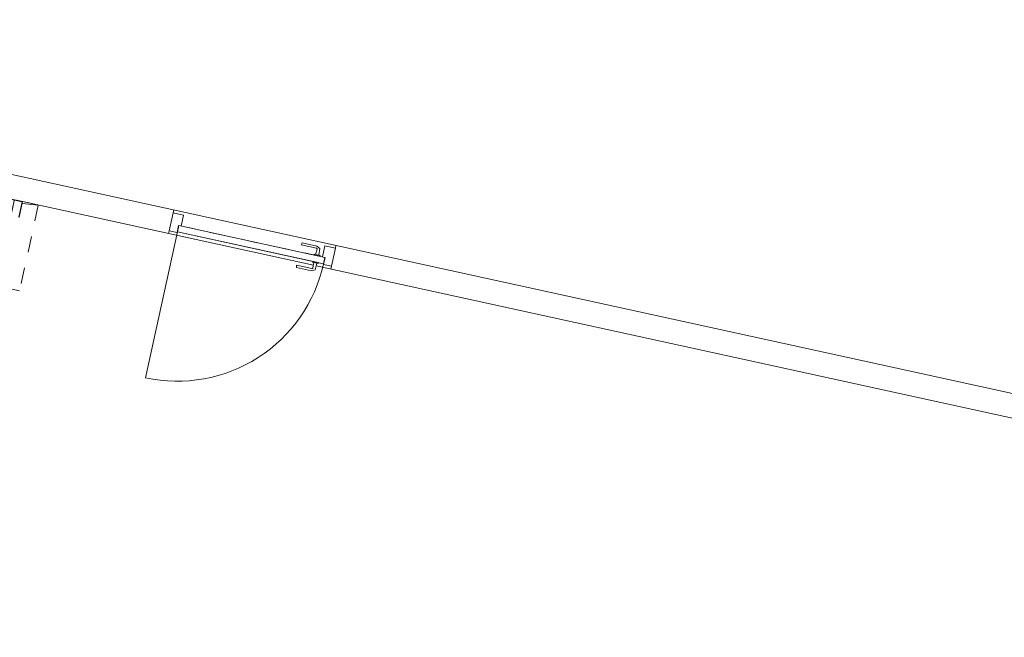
# Model space of a CAD drawing. Header units: metres. Extents: x 233012 to 233264, y 553571 to 554014.
# Tile 65 of 256: x 233059.32 to 233065.45, y 553796.57 to 553800.41. Entities that reach past the tile are written whole.
import ezdxf

# ---------------------------------------------------------------- set-up
doc = ezdxf.new("R2010")
doc.units = ezdxf.units.M
doc.linetypes.add('Dash', pattern=[0.00635, 0.003175, -0.003175])
for name, color, linetype, lineweight in [('A-NL$1_poort', 252, 'Continuous', 5), ('A-NL$1B_3D-modellen_algemeen', 252, 'Continuous', 5), ('A-NL22_binnenwanden', 252, 'Continuous', 5), ('A-NL30_deursparing', 252, 'Continuous', 5), ('A-NL30_deurstijl', 252, 'Continuous', 5)]:
    doc.layers.add(name, color=color, linetype=linetype, lineweight=lineweight)

# ---------------------------------------------------------------- blocks, each defined once
blk = doc.blocks.new('NLRS_31_DO_WB_overheaddeur OH1042P 1 raam_Assa Abloy_mie - 4000x4500-7587007-01_Situatie')
at = {"layer": 'A-NL$1_poort', "linetype": 'Dash'}
for p, q in [((2.17, -0.075), (-2.17, -0.622)), ((-2.17, -0.075), (2.17, -0.622)), ((-2.17, -0.622), (-2.17, -0.075)), ((-2.17, -0.075), (2.17, -0.075)), ((2.17, -0.075), (2.17, -0.622)), ((2.17, -0.622), (-2.17, -0.622))]:
    blk.add_line(p, q, dxfattribs=at)
at = {"layer": 'A-NL$1B_3D-modellen_algemeen'}
for p, q in [((-2, -0.075), (-2.07, -0.075)), ((-2.07, -0.075), (-2.07, -0.175)), ((-2.068, -0.175), (-2.068, -0.077)), ((-2.068, -0.077), (-2, -0.077)), ((-2.018, -0.08), (-2.018, -0.0771)), ((-2.018, -0.1212), (-2.018, -0.08)), ((-2.018, -0.1326), (-2.018, -0.1212)), ((-2.018, -0.1212), (2.018, -0.1212)), ((-2, -0.077), (-2, -0.075)), ((2, -0.077), (-2, -0.077)), ((2.07, -0.075), (2, -0.075)), ((2, -0.075), (2, -0.077)), ((2, -0.077), (2.068, -0.077)), ((2.018, -0.0771), (2.018, -0.08)), ((2.018, -0.08), (2.018, -0.1212)), ((2.018, -0.1212), (2.018, -0.1326)), ((2.068, -0.077), (2.068, -0.175)), ((2.07, -0.175), (2.07, -0.075)), ((-2.07, -0.175), (-2.068, -0.175)), ((-2.018, -0.151), (-2.018, -0.1326)), ((-2.018, -0.151), (2.018, -0.151)), ((2.018, -0.1326), (2.018, -0.151)), ((2.068, -0.175), (2.07, -0.175))]:
    blk.add_line(p, q, dxfattribs=at)
at = {"layer": 'A-NL30_deursparing'}
for p, q in [((0, 0.0771), (0, -0.7029)), ((-2.018, -0.151), (-2.018, -0.158)), ((2.018, -0.158), (-2.018, -0.158)), ((-2.018, -0.158), (-2.018, -0.1588)), ((-2.018, -0.158), (2.018, -0.158)), ((-2.018, -0.1588), (2.018, -0.1588)), ((-0.195, -0.159), (-0.305, -0.159)), ((-0.305, -0.159), (-0.195, -0.159)), ((-0.195, -0.159), (-0.295, -0.159)), ((-0.295, -0.159), (-0.195, -0.159)), ((0.195, -0.159), (-0.195, -0.159)), ((0.195, -0.159), (0.295, -0.159)), ((0.295, -0.159), (0.195, -0.159)), ((0.195, -0.159), (0.305, -0.159)), ((0.305, -0.159), (0.195, -0.159)), ((2.018, -0.158), (2.018, -0.151)), ((2.018, -0.1588), (2.018, -0.158)), ((-0.1168, -0.4747), (-0.043, -0.4616)), ((-0.1168, -0.4747), (-0.0709, -0.5402))]:
    blk.add_line(p, q, dxfattribs=at)
blk.add_arc((0, -0.265), 0.24, 240.87355, 139.96666, dxfattribs=at)
blk = doc.blocks.new('NLRS_32_DO_WB_binnendeurkozijn_gen_mie - H_03 67x115 links-5179517-01_Situatie')
at = {"layer": 'A-NL30_deurstijl'}
for p, q in [((-0.517, 0.0575), (-0.45, 0.0575)), ((-0.517, -0.0575), (-0.517, 0.0575)), ((-0.45, 0.0575), (-0.45, -0.0125)), ((0.517, 0.0575), (0.45, 0.0575)), ((0.45, 0.0575), (0.45, -0.0125)), ((0.517, -0.0575), (0.517, 0.0575)), ((-0.467, -0.0575), (-0.517, -0.0575)), ((-0.467, -0.0125), (-0.467, -0.0575)), ((0.467, -0.0125), (0.467, -0.0575)), ((0.467, -0.0575), (0.517, -0.0575))]:
    blk.add_line(p, q, dxfattribs=at)
blk = doc.blocks.new('NLRS_32_DO_WB_enkel deur_gen_mie - stomp 930x2315 links draaiend-2790436-01_Situatie')
at = {"layer": 'A-NL30_deursparing', "linetype": 'Dash'}
blk.add_line((-0.465, 0), (0.4309, 0), dxfattribs=at)
at = {"layer": 'A-NL30_deursparing'}
for p, q in [((0.465, 0), (-0.465, 0)), ((-0.465, 0), (-0.465, -0.04)), ((0.304, 0.045), (0.307, 0.058)), ((0.4017, 0.045), (0.304, 0.045)), ((0.307, 0.058), (0.4023, 0.058)), ((0.4335, 0.005), (0.3965, 0.005)), ((0.3965, 0.005), (0.3965, 0)), ((0.4017, 0.045), (0.4037, 0.0446)), ((0.4023, 0.058), (0.4228, 0.0484)), ((0.405, 0.005), (0.4067, 0.0397)), ((0.4228, 0.0484), (0.425, 0.005)), ((0.4335, 0), (0.4335, 0.005)), ((0.465, -0.04), (0.465, 0)), ((-0.465, -0.04), (-0.465, -0.97)), ((-0.465, -0.04), (0.4309, -0.04)), ((-0.465, -0.04), (0.465, -0.04)), ((0.3965, -0.04), (0.3965, -0.045)), ((0.3965, -0.045), (0.4335, -0.045)), ((0.4067, -0.0797), (0.405, -0.045)), ((0.425, -0.045), (0.4228, -0.0884)), ((0.4335, -0.045), (0.4335, -0.04)), ((0.307, -0.098), (0.304, -0.085)), ((0.304, -0.085), (0.4017, -0.085)), ((0.4023, -0.098), (0.307, -0.098)), ((0.4037, -0.0846), (0.4017, -0.085)), ((0.4228, -0.0884), (0.4023, -0.098))]:
    blk.add_line(p, q, dxfattribs=at)
at = {"layer": 'A-NL30_deursparing', "flags": 128}
for points in [[(0.4067, 0.0397), (0.4064, 0.0417), (0.4054, 0.0434), (0.4037, 0.0446), (0.4017, 0.045)], [(0.4054, 0.0434), (0.4064, 0.0417), (0.4067, 0.0397)], [(0.4017, -0.085), (0.4037, -0.0846), (0.4054, -0.0834), (0.4064, -0.0817), (0.4067, -0.0797)], [(0.4067, -0.0797), (0.4064, -0.0817), (0.4054, -0.0834)]]:
    blk.add_lwpolyline(points, dxfattribs=at)
at = {"layer": 'A-NL30_deursparing'}
blk.add_arc((-0.465, -0.04), 0.93, 270, 0, dxfattribs=at)

msp = doc.modelspace()

# ---------------------------------------------------------------- linework, layer by layer
at = {"layer": 'A-NL22_binnenwanden'}
for p, q in [((233172.8869, 553774.5892), (233054.8695, 553800.4145)), ((233059.3409, 553799.2825), (233061.1509, 553798.8864)), ((233060.2777, 553799.2131), (233060.2815, 553799.2302)), ((233060.2494, 553799.0837), (233060.2531, 553799.1008)), ((233061.2916, 553799.0092), (233061.2878, 553798.9921)), ((233061.1688, 553798.8825), (233089.7415, 553792.63)), ((233061.2632, 553798.8798), (233061.2595, 553798.8627))]:
    msp.add_line(p, q, dxfattribs=at)

# ---------------------------------------------------------------- block references
at = {"layer": 'A-NL30_deursparing', "rotation": 347.6567290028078}
for name, p in [('NLRS_31_DO_WB_overheaddeur OH1042P 1 raam_Assa Abloy_mie - 4000x4500-7587007-01_Situatie', (233057.3348, 553799.7983)), ('NLRS_32_DO_WB_enkel deur_gen_mie - stomp 930x2315 links draaiend-2790436-01_Situatie', (233060.7678, 553799.0342)), ('NLRS_32_DO_WB_binnendeurkozijn_gen_mie - H_03 67x115 links-5179517-01_Situatie', (233060.7705, 553799.0465))]:
    msp.add_blockref(name, p, dxfattribs=at)

doc.saveas('drawing.dxf')
